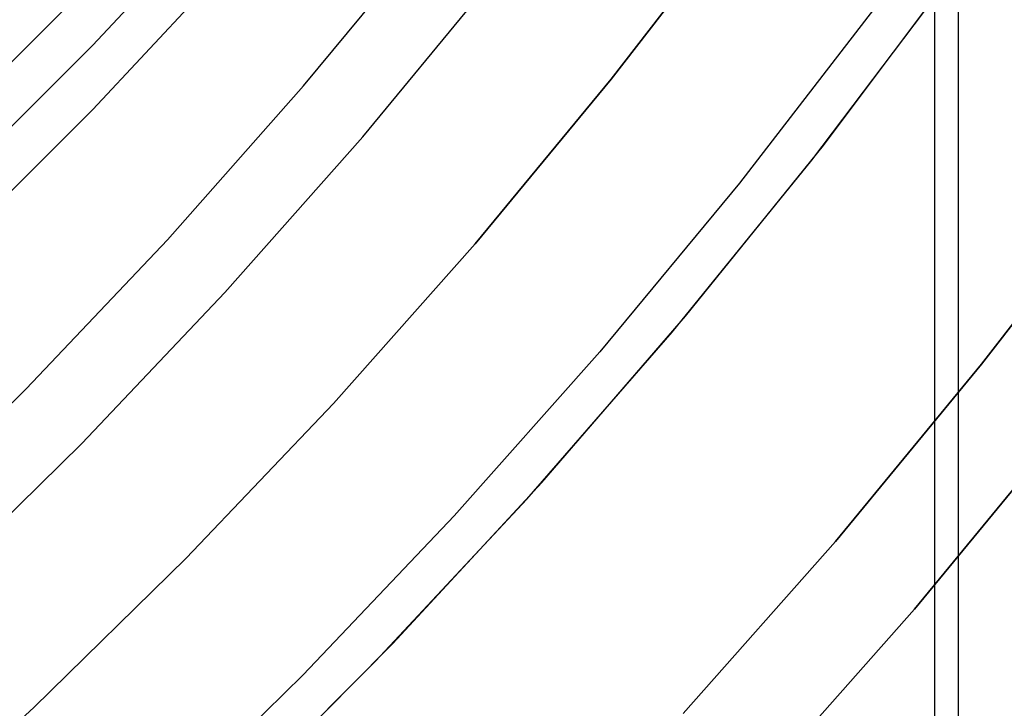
# Model space of a CAD drawing. Header units: millimetres. Extents: x 6038 to 7358, y -8545 to -7225.
# Tile 205 of 256: x 6739 to 6749, y -7928 to -7921. Entities that reach past the tile are written whole.
import ezdxf

# ---------------------------------------------------------------- set-up
doc = ezdxf.new("R2010")
doc.units = ezdxf.units.MM
doc.layers.add('color', color=7, linetype='Continuous')

msp = doc.modelspace()

# ---------------------------------------------------------------- linework, layer by layer
at = {"color": 7, "true_color": 0xffffff}
for p, q in [((6747.902, -8544.6665, 51.7457), (6747.902, -7914.6665, 51.7457)), ((6747.902, -8544.6665, 51.7457), (6747.902, -7914.6665, 51.7457)), ((6748.127, -7914.6665, 51.7201), (6748.127, -8544.6665, 51.7201)), ((6741.0409, -7920.1694, 74.2123), (6739.7969, -7921.5005, 74.5196)), ((6741.8267, -7921.8928, 212.0295), (6743.0857, -7920.3688, 212.0295)), ((6739.7969, -7922.1191, 71.8401), (6741.0409, -7920.7881, 71.5328)), ((6739.7969, -7922.1191, 71.8401), (6741.0409, -7920.7881, 71.5328)), ((6742.3975, -7922.3812, 211.3665), (6743.673, -7920.8372, 211.3665)), ((6739.7969, -7920.8819, 77.1991), (6738.5067, -7922.1705, 77.4966)), ((6739.7969, -7920.8819, 77.1991), (6738.5067, -7922.1705, 77.4966)), ((6739.7969, -7921.5005, 74.5196), (6738.5067, -7922.7891, 74.8171)), ((6740.5158, -7923.3725, 212.0295), (6741.8267, -7921.8928, 212.0295)), ((6738.5067, -7923.4077, 72.1376), (6739.7969, -7922.1191, 71.8401)), ((6738.5067, -7923.4077, 72.1376), (6739.7969, -7922.1191, 71.8401)), ((6741.0694, -7923.8802, 211.3665), (6742.3975, -7922.3812, 211.3665)), ((6748.3536, -7924.5699, 231.7162), (6749.7011, -7922.819, 231.7162)), ((6749.7011, -7922.819, 259.6), (6748.3536, -7924.5699, 259.6)), ((6748.3536, -7924.5699, 231.7162), (6749.7011, -7922.819, 231.7162)), ((6748.3536, -7924.5699, 245.6581), (6749.7011, -7922.819, 245.6581)), ((6749.7011, -7922.819, 259.6), (6748.3536, -7924.5699, 259.6)), ((6739.1547, -7924.806, 212.0295), (6740.5158, -7923.3725, 212.0295)), ((6739.6904, -7925.3325, 211.3665), (6741.0694, -7923.8802, 211.3665)), ((6746.9464, -7926.2732, 231.7162), (6748.3536, -7924.5699, 231.7162)), ((6748.3536, -7924.5699, 259.6), (6746.9464, -7926.2732, 259.6)), ((6746.9464, -7926.2732, 231.7162), (6748.3536, -7924.5699, 231.7162)), ((6746.9464, -7926.2732, 245.6581), (6748.3536, -7924.5699, 245.6581)), ((6748.3536, -7924.5699, 259.6), (6746.9464, -7926.2732, 259.6)), ((6737.7449, -7926.1916, 212.0295), (6739.1547, -7924.806, 212.0295)), ((6749.1354, -7925.1934, 259.6), (6747.7063, -7926.9233, 259.6)), ((6747.7063, -7926.9233, 231.7162), (6749.1354, -7925.1934, 231.7162)), ((6747.7063, -7926.9233, 245.6581), (6749.1354, -7925.1934, 245.6581)), ((6747.7063, -7926.9233, 231.7162), (6749.1354, -7925.1934, 231.7162)), ((6749.1354, -7925.1934, 259.6), (6747.7063, -7926.9233, 259.6)), ((6738.2622, -7926.7364, 211.3665), (6739.6904, -7925.3325, 211.3665)), ((6745.4814, -7927.9269, 231.7162), (6746.9464, -7926.2732, 231.7162)), ((6746.9464, -7926.2732, 259.6), (6745.4814, -7927.9269, 259.6)), ((6745.4814, -7927.9269, 231.7162), (6746.9464, -7926.2732, 231.7162)), ((6745.4814, -7927.9269, 245.6581), (6746.9464, -7926.2732, 245.6581)), ((6746.9464, -7926.2732, 259.6), (6745.4814, -7927.9269, 259.6)), ((6747.7063, -7926.9233, 259.6), (6746.2183, -7928.6029, 259.6)), ((6746.2183, -7928.6029, 231.7162), (6747.7063, -7926.9233, 231.7162)), ((6746.2183, -7928.6029, 245.6581), (6747.7063, -7926.9233, 245.6581)), ((6746.2183, -7928.6029, 231.7162), (6747.7063, -7926.9233, 231.7162)), ((6747.7063, -7926.9233, 259.6), (6746.2183, -7928.6029, 259.6))]:
    msp.add_line(p, q, dxfattribs=at)
at = {"layer": 'color', "color": 254, "true_color": 0xcad1ee}
for p, q in [((6746.0436, -7920.2031, 28.2), (6744.7884, -7921.829, 28.2)), ((6744.7884, -7921.829, 26.2), (6746.0436, -7920.2031, 26.2)), ((6746.0436, -7920.2031, 27.2), (6744.7884, -7921.829, 27.2)), ((6744.7884, -7921.829, 26.2), (6746.0436, -7920.2031, 26.2)), ((6746.0436, -7920.2031, 28.2), (6744.7884, -7921.829, 28.2)), ((6746.8303, -7922.464, 28.2), (6748.0997, -7920.7756, 28.2)), ((6746.8303, -7922.464, 29.25), (6748.0997, -7920.7756, 29.25)), ((6746.8303, -7922.464, 28.2), (6748.0997, -7920.7756, 28.2)), ((6746.7198, -7922.6053, 30.3), (6748.006, -7920.9045, 30.3)), ((6746.7198, -7922.6053, 30.3), (6748.006, -7920.9045, 30.3)), ((6747.3119, -7921.1578, 26.2), (6746.0232, -7922.8272, 26.2)), ((6747.3119, -7921.1578, 26.2), (6746.0232, -7922.8272, 26.2)), ((6744.7884, -7921.829, 28.2), (6743.4779, -7923.4106, 28.2)), ((6743.4779, -7923.4106, 26.2), (6744.7884, -7921.829, 26.2)), ((6744.7884, -7921.829, 27.2), (6743.4779, -7923.4106, 27.2)), ((6743.4779, -7923.4106, 26.2), (6744.7884, -7921.829, 26.2)), ((6744.7884, -7921.829, 28.2), (6743.4779, -7923.4106, 28.2)), ((6745.5036, -7924.1078, 28.2), (6746.8303, -7922.464, 28.2)), ((6745.5036, -7924.1078, 29.25), (6746.8303, -7922.464, 29.25)), ((6745.5036, -7924.1078, 28.2), (6746.8303, -7922.464, 28.2)), ((6745.3755, -7924.2605, 30.3), (6746.7198, -7922.6053, 30.3)), ((6745.3755, -7924.2605, 30.3), (6746.7198, -7922.6053, 30.3)), ((6746.0232, -7922.8272, 26.2), (6744.6776, -7924.4511, 26.2)), ((6746.0232, -7922.8272, 26.2), (6744.6776, -7924.4511, 26.2)), ((6743.4779, -7923.4106, 28.2), (6742.1136, -7924.946, 28.2)), ((6742.1136, -7924.946, 26.2), (6743.4779, -7923.4106, 26.2)), ((6743.4779, -7923.4106, 27.2), (6742.1136, -7924.946, 27.2)), ((6742.1136, -7924.946, 26.2), (6743.4779, -7923.4106, 26.2)), ((6743.4779, -7923.4106, 28.2), (6742.1136, -7924.946, 28.2)), ((6744.1212, -7925.7051, 28.2), (6745.5036, -7924.1078, 28.2)), ((6744.1212, -7925.7051, 29.25), (6745.5036, -7924.1078, 29.25)), ((6744.1212, -7925.7051, 28.2), (6745.5036, -7924.1078, 28.2)), ((6743.9747, -7925.8681, 30.3), (6745.3755, -7924.2605, 30.3)), ((6743.9747, -7925.8681, 30.3), (6745.3755, -7924.2605, 30.3)), ((6744.6776, -7924.4511, 26.2), (6743.2768, -7926.0276, 26.2)), ((6744.6776, -7924.4511, 26.2), (6743.2768, -7926.0276, 26.2)), ((6742.1136, -7924.946, 28.2), (6740.697, -7926.4335, 28.2)), ((6740.697, -7926.4335, 26.2), (6742.1136, -7924.946, 26.2)), ((6742.1136, -7924.946, 27.2), (6740.697, -7926.4335, 27.2)), ((6740.697, -7926.4335, 26.2), (6742.1136, -7924.946, 26.2)), ((6742.1136, -7924.946, 28.2), (6740.697, -7926.4335, 28.2)), ((6742.6848, -7927.254, 28.2), (6744.1212, -7925.7051, 28.2)), ((6742.6848, -7927.254, 29.25), (6744.1212, -7925.7051, 29.25)), ((6742.6848, -7927.254, 28.2), (6744.1212, -7925.7051, 28.2)), ((6742.5189, -7927.4262, 30.3), (6743.9747, -7925.8681, 30.3)), ((6742.5189, -7927.4262, 30.3), (6743.9747, -7925.8681, 30.3)), ((6743.2768, -7926.0276, 26.2), (6741.8223, -7927.5548, 26.2)), ((6743.2768, -7926.0276, 26.2), (6741.8223, -7927.5548, 26.2)), ((6740.697, -7926.4335, 28.2), (6739.23, -7927.8711, 28.2)), ((6739.23, -7927.8711, 26.2), (6740.697, -7926.4335, 26.2)), ((6740.697, -7926.4335, 27.2), (6739.23, -7927.8711, 27.2)), ((6739.23, -7927.8711, 26.2), (6740.697, -7926.4335, 26.2)), ((6740.697, -7926.4335, 28.2), (6739.23, -7927.8711, 28.2)), ((6741.1961, -7928.7526, 28.2), (6742.6848, -7927.254, 28.2)), ((6741.1961, -7928.7526, 29.25), (6742.6848, -7927.254, 29.25)), ((6741.1961, -7928.7526, 28.2), (6742.6848, -7927.254, 28.2)), ((6741.01, -7928.9328, 30.3), (6742.5189, -7927.4262, 30.3)), ((6741.01, -7928.9328, 30.3), (6742.5189, -7927.4262, 30.3)), ((6741.8223, -7927.5548, 26.2), (6740.3161, -7929.0309, 26.2)), ((6741.8223, -7927.5548, 26.2), (6740.3161, -7929.0309, 26.2)), ((6739.23, -7927.8711, 28.2), (6737.7142, -7929.2573, 28.2)), ((6737.7142, -7929.2573, 26.2), (6739.23, -7927.8711, 26.2)), ((6739.23, -7927.8711, 27.2), (6737.7142, -7929.2573, 27.2)), ((6737.7142, -7929.2573, 26.2), (6739.23, -7927.8711, 26.2)), ((6739.23, -7927.8711, 28.2), (6737.7142, -7929.2573, 28.2))]:
    msp.add_line(p, q, dxfattribs=at)

doc.saveas('drawing.dxf')
